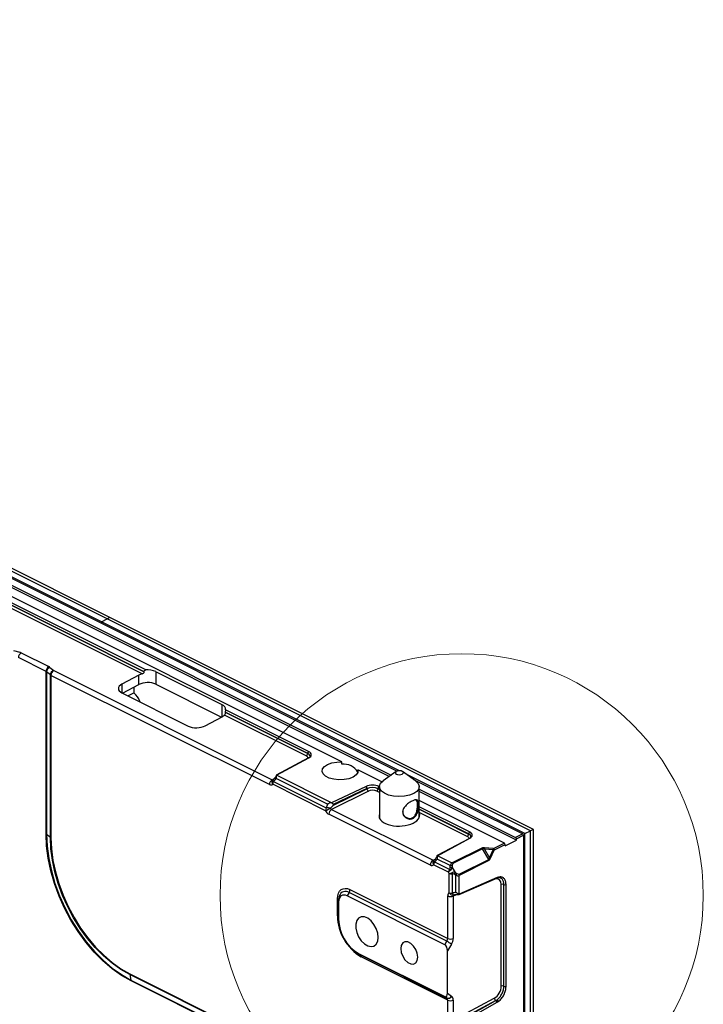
# Model space of a CAD drawing. Header units: millimetres. Extents: x -1086 to 4901, y 927 to 9917.
# Tile 16 of 85: x -593 to -422, y 5745 to 5991. Entities that reach past the tile are written whole.
import ezdxf

# ---------------------------------------------------------------- set-up
doc = ezdxf.new("R2010")
doc.units = ezdxf.units.MM
doc.layers.add('尺寸线', color=6, linetype='Continuous', lineweight=13)

# ---------------------------------------------------------------- blocks, each defined once
blk = doc.blocks.new('1')
at = {"color": 7, "linetype": 'Continuous', "lineweight": 25}
for p, q in [((-199.41, 154.78), (176.86, -33.35)), ((-199.41, 153.01), (175.35, -34.37)), ((174.87, -34.7), (-199.41, 152.44)), ((163.05, -31.05), (-27.4, 64.18)), ((113.54, -8.46), (-22.36, 59.49)), ((-22.36, 59.48), (113.54, -8.47)), ((113.91, -8.02), (-22.14, 60.01)), ((113.04, -9), (-22.71, 58.88)), ((102.83, 4.05), (-3.24, 57.08)), ((104.24, 4.75), (-1.82, 57.79)), ((104.95, 5.11), (-1.12, 58.14)), ((104.95, 5.11), (104.24, 4.75)), ((211.02, -47.92), (104.95, 5.11)), ((102.83, 4.05), (104.24, 4.75)), ((102.83, 4.05), (102.83, 3.66)), ((177.45, -33.26), (102.83, 4.05)), ((210.31, -48.28), (104.24, 4.75)), ((80.8, -3.12), (82.36, -3.58)), ((82.74, -3.73), (89.64, -7.18)), ((88.95, -8.39), (82.06, -4.94)), ((89.94, -7.37), (90.88, -8.16)), ((88.95, -49.1), (88.95, -8.39)), ((90.04, -9.27), (89.1, -8.49)), ((89.1, -8.49), (89.1, -49.19)), ((90.04, -49.97), (90.04, -9.27)), ((90.19, -9.37), (90.19, -50.07)), ((144.89, -36.72), (90.19, -9.37)), ((90.88, -8.16), (145.58, -35.51)), ((112.2, -9.32), (107.95, -11.57)), ((112.2, -11.66), (112.2, -9.32)), ((113.54, -8.47), (113.54, -8.46)), ((133.06, -16.75), (116.44, -8.45)), ((116.44, -8.45), (116.44, -11.59)), ((108.11, -13.84), (112.2, -11.66)), ((110.96, -12.32), (110.96, -13.77)), ((116.44, -11.59), (132.9, -19.83)), ((107.95, -13.76), (124.57, -22.07)), ((109.46, -14.52), (110.96, -13.77)), ((112.44, -15.88), (112.32, -15.94)), ((112.44, -15.88), (112.44, -16.01)), ((154.13, -29.54), (133.65, -19.3)), ((154.48, -28.93), (133.83, -18.61)), ((133.83, -18.61), (133.83, -18.62)), ((133.83, -18.62), (154.48, -28.94)), ((154.7, -28.41), (133.91, -18.02)), ((128.81, -22), (133.06, -19.75)), ((154.48, -28.94), (154.48, -28.93)), ((154.66, -30.05), (146.61, -34.36)), ((146.65, -34.37), (154.76, -30.02)), ((163.05, -31.62), (163.05, -31.05)), ((160.4, -41.25), (146.65, -34.37)), ((173.03, -36.03), (167.05, -33.05)), ((167.05, -33.05), (167.05, -33.52)), ((176.61, -33.47), (173.35, -35.78)), ((181.51, -35.78), (178.24, -33.47)), ((208.89, -48.99), (179.15, -34.11)), ((158.93, -43.25), (145.72, -36.65)), ((145.93, -35.93), (159.14, -42.54)), ((159.42, -41.63), (146.59, -35.21)), ((181, -35.42), (208.32, -49.08)), ((169.1, -37.19), (160.4, -41.25)), ((169.67, -38.37), (160.45, -42.95)), ((160.79, -41.99), (169.31, -37.76)), ((169.31, -37.71), (160.84, -41.66)), ((169.31, -37.76), (169.31, -37.71)), ((172.09, -37.74), (172.09, -37.75)), ((172.43, -37.28), (172.32, -37.22)), ((172.43, -37.23), (172.43, -45.02)), ((182.43, -44.92), (182.43, -37.23)), ((182.43, -37.9), (206.55, -49.96)), ((206.75, -50.64), (182.43, -38.48)), ((203.72, -51.38), (182.43, -40.73)), ((185.19, -56.87), (159.76, -44.16)), ((160.45, -42.95), (185.88, -55.66)), ((195.01, -48.57), (182.43, -42.28)), ((172.43, -45.09), (172.43, -45.02)), ((182.49, -44.72), (182.43, -44.52)), ((90.04, -49.97), (89.1, -49.19)), ((194.78, -49.09), (194.78, -49.08)), ((208.32, -49.08), (206.55, -49.96)), ((208.89, -48.99), (210.31, -48.28)), ((208.89, -341.27), (208.89, -48.99)), ((211.02, -47.92), (210.31, -48.28)), ((210.31, -340.56), (210.31, -48.28)), ((211.02, -340.21), (211.02, -47.92)), ((194.96, -50.2), (186.92, -54.51)), ((186.96, -54.52), (195.06, -50.17)), ((203.72, -51.38), (201.08, -52.7)), ((201.28, -53.04), (203.92, -51.72)), ((203.92, -52.05), (206.75, -50.64)), ((203.92, -52.05), (203.92, -51.72)), ((206.75, -50.31), (208.52, -49.42)), ((206.75, -50.64), (206.75, -50.31)), ((208.52, -49.42), (208.52, -341.16)), ((198.12, -52.62), (190.86, -56.25)), ((198.24, -52.77), (190.98, -56.4)), ((199.81, -55.46), (198.24, -52.77)), ((198.71, -52.85), (199.98, -55.03)), ((200.88, -53.03), (198.71, -52.85)), ((200.92, -52.72), (198.76, -52.54)), ((199.98, -55.03), (200.88, -53.03)), ((200.28, -55.16), (201.17, -53.16)), ((186.23, -56.08), (190.04, -57.99)), ((190.19, -57.01), (186.9, -55.37)), ((190.52, -56.3), (186.96, -54.52)), ((192.54, -59.1), (199.81, -55.46)), ((192.62, -59.28), (199.88, -55.65)), ((208.54, -54.33), (208.54, -57.79)), ((189.73, -58.65), (186.02, -56.8)), ((189.93, -59), (189.73, -58.65)), ((189.93, -63.79), (189.93, -59)), ((190.19, -57.51), (190.19, -57.01)), ((190.64, -59.02), (190.64, -63.93)), ((190.69, -57.01), (190.69, -57.51)), ((190.69, -57.51), (191.39, -58.72)), ((191.59, -59.42), (191.14, -59.15)), ((191.39, -58.72), (191.84, -58.99)), ((191.59, -63.71), (191.59, -59.42)), ((192.38, -64.24), (201.8, -60.14)), ((192.39, -64.16), (192.39, -59.54)), ((201.92, -60.01), (192.39, -64.16)), ((201.8, -60.14), (202.08, -60.04)), ((164.85, -63.72), (164.35, -64.58)), ((189.32, -75.95), (164.85, -63.72)), ((165.05, -63), (189.53, -75.24)), ((202.93, -87.2), (202.93, -61.72)), ((203.61, -87.2), (203.61, -61.72)), ((204.14, -87.24), (204.14, -61.76)), ((161.93, -69.6), (161.93, -65.27)), ((162.23, -66.12), (162.23, -65.62)), ((162.23, -66.12), (162.23, -70.45)), ((188.8, -76.81), (164.35, -64.58)), ((189.53, -75.24), (189.53, -64.6)), ((190.93, -64.61), (190.93, -75.25)), ((188.8, -76.81), (189.32, -75.95)), ((166.19, -78.37), (166.59, -78.67)), ((190.5, -76.68), (189.5, -78.36)), ((189.5, -88.95), (189.5, -78.36)), ((167.18, -78.99), (188.8, -89.8)), ((167.18, -78.99), (167.68, -79.35)), ((167.68, -79.35), (189.32, -90.17)), ((189.53, -90.68), (167.88, -79.86)), ((109.9, -84.07), (189.53, -123.88)), ((189.55, -124.08), (109.92, -84.27)), ((109.92, -84.27), (110.23, -85.64)), ((110.23, -85.64), (189.87, -125.46)), ((189.9, -125.66), (110.25, -85.84)), ((189.32, -90.17), (188.8, -89.8)), ((189.5, -88.95), (190.5, -89.67)), ((189.53, -95.69), (189.53, -90.68)), ((190.93, -95.7), (201.21, -90.18)), ((190.93, -90.69), (190.93, -95.7)), ((201.57, -90.79), (191.96, -95.95)), ((192.26, -96.05), (201.58, -90.79)), ((201.58, -90.79), (201.57, -90.79)), ((192.39, -96.6), (201.92, -91.22))]:
    blk.add_line(p, q, dxfattribs=at)
at = {"color": 8, "linetype": 'Continuous', "lineweight": 25}
for p, q in [((107.95, -11.57), (107.95, -13.76)), ((133.06, -19.75), (133.06, -16.75)), ((145.58, -35.51), (146.1, -35.22)), ((172.43, -38.69), (171.75, -38.35)), ((172.43, -37.9), (172.09, -37.74)), ((172.09, -37.75), (172.43, -37.91)), ((194.78, -49.08), (182.43, -42.9)), ((182.43, -42.91), (194.78, -49.09)), ((194.44, -49.7), (182.43, -43.69)), ((185.88, -55.66), (186.4, -55.37)), ((208.54, -54.33), (208.52, -54.35)), ((208.52, -57.81), (208.54, -57.79)), ((191.92, -64.2), (190.93, -64.61))]:
    blk.add_line(p, q, dxfattribs=at)
at = {"color": 7, "linetype": 'Continuous', "lineweight": 25, "flags": 128}
for points in [[(154.76, -30.02), (155.03, -29.85), (155.23, -29.65), (155.35, -29.43), (155.38, -29.21), (155.33, -28.99), (155.2, -28.78), (154.98, -28.58), (154.7, -28.41)], [(167.05, -33.05), (167, -33.69), (166.58, -34.31), (165.83, -34.84), (164.81, -35.24), (163.6, -35.47), (162.3, -35.53), (161.03, -35.4), (159.89, -35.09), (158.97, -34.63), (158.35, -34.06), (158.09, -33.42), (158.2, -32.77), (158.67, -32.17), (159.47, -31.66), (160.53, -31.28), (161.76, -31.07), (163.05, -31.05)], [(176.69, -34.1), (177, -34.21), (177.38, -34.26), (177.76, -34.23), (178.1, -34.13), (178.33, -33.98), (178.43, -33.79), (178.37, -33.6), (178.17, -33.43), (177.86, -33.31), (177.48, -33.26), (177.09, -33.29), (176.76, -33.39), (176.53, -33.55), (176.43, -33.74), (176.49, -33.93), (176.69, -34.1)], [(145.71, -35.6), (145.72, -35.58), (145.84, -35.49)], [(173.71, -38.9), (172.95, -38.34), (172.52, -37.69), (172.45, -37.01), (172.75, -36.35), (173.35, -35.78)], [(181.51, -35.78), (181.56, -35.82), (182.17, -36.43), (182.42, -37.1), (182.3, -37.78), (181.83, -38.42), (181.02, -38.97), (179.95, -39.39), (178.69, -39.65), (177.34, -39.73), (175.99, -39.62), (174.75, -39.34), (173.71, -38.9)], [(172.43, -44.52), (172.4, -44.59), (172.35, -44.8)], [(110.25, -85.84), (107.87, -84.48), (105.51, -82.81), (103.22, -80.85), (101.01, -78.63), (98.92, -76.17), (96.97, -73.5), (95.19, -70.66), (93.6, -67.69), (92.22, -64.61), (91.06, -61.47), (90.15, -58.31), (89.49, -55.17), (89.09, -52.09), (88.95, -49.1)], [(89.1, -49.19), (89.24, -52.16), (89.63, -55.22), (90.29, -58.33), (91.2, -61.47), (92.34, -64.58), (93.71, -67.63), (95.29, -70.59), (97.06, -73.4), (98.99, -76.05), (101.06, -78.49), (103.25, -80.7), (105.53, -82.64), (107.87, -84.29), (110.23, -85.64)], [(195.06, -50.17), (195.33, -50), (195.53, -49.8), (195.65, -49.59), (195.69, -49.36), (195.64, -49.14), (195.5, -48.93), (195.29, -48.74), (195.01, -48.57)], [(109.92, -84.27), (107.69, -83), (105.5, -81.44), (103.35, -79.62), (101.29, -77.54), (99.34, -75.25), (97.52, -72.76), (95.86, -70.1), (94.38, -67.33), (93.08, -64.45), (92.01, -61.52), (91.15, -58.57), (90.54, -55.64), (90.16, -52.76), (90.04, -49.97)], [(90.19, -50.07), (90.31, -52.83), (90.68, -55.69), (91.29, -58.6), (92.14, -61.52), (93.21, -64.42), (94.49, -67.27), (95.96, -70.03), (97.61, -72.66), (99.41, -75.12), (101.35, -77.4), (103.39, -79.46), (105.51, -81.27), (107.69, -82.81), (109.9, -84.07)], [(208.52, -54.16), (208.53, -54.24), (208.54, -54.33)], [(186.01, -55.75), (186.03, -55.73), (186.15, -55.65)], [(208.54, -57.79), (208.53, -57.87), (208.52, -57.94)], [(161.93, -65.27), (161.99, -64.55), (162.17, -63.92), (162.46, -63.4), (162.85, -63.02), (163.32, -62.78), (163.86, -62.7), (164.44, -62.77), (165.05, -63)], [(164.35, -64.58), (163.93, -64.42), (163.53, -64.37), (163.17, -64.43), (162.85, -64.59), (162.58, -64.85), (162.39, -65.21), (162.27, -65.63), (162.23, -66.12)], [(162.41, -64.52), (162.28, -65.02), (162.23, -65.62)], [(172.12, -74.97), (172, -73.88), (171.63, -72.77), (171.06, -71.73), (170.33, -70.84), (169.51, -70.2), (168.67, -69.86), (167.88, -69.84), (167.22, -70.16), (166.75, -70.77), (166.5, -71.64), (166.5, -72.67), (166.75, -73.78), (167.22, -74.87), (167.88, -75.84), (168.67, -76.61), (169.51, -77.11), (170.33, -77.29), (171.06, -77.14), (171.63, -76.67), (172, -75.92), (172.12, -74.97)], [(182.02, -79.92), (181.9, -78.96), (181.53, -78), (180.96, -77.14), (180.27, -76.48), (179.53, -76.11), (178.84, -76.07), (178.28, -76.37), (177.91, -76.97), (177.78, -77.79), (177.91, -78.75), (178.28, -79.71), (178.84, -80.57), (179.53, -81.23), (180.27, -81.6), (180.96, -81.64), (181.53, -81.34), (181.9, -80.74), (182.02, -79.92)], [(166.59, -78.67), (166.61, -78.69), (167.68, -79.35)]]:
    blk.add_lwpolyline(points, dxfattribs=at)
at = {"color": 8, "linetype": 'Continuous', "lineweight": 25, "flags": 128}
for points in [[(145.93, -35.93), (145.88, -35.84), (145.84, -35.75), (145.81, -35.68), (145.79, -35.62), (145.79, -35.56), (145.8, -35.53), (145.81, -35.5)], [(186.23, -56.08), (186.18, -55.99), (186.14, -55.91), (186.12, -55.83), (186.1, -55.77), (186.09, -55.72), (186.1, -55.68), (186.12, -55.66)]]:
    blk.add_lwpolyline(points, dxfattribs=at)
at = {"color": 7, "linetype": 'Continuous', "lineweight": 25}
for centre, radius, start, end in [((83.51, -4.97), 1.46, 121.7977, 178.916), ((90.41, -8.42), 1.46, 121.7977, 178.916), ((90.35, -8.55), 1.25, 109.0638, 176.9537), ((91.28, -9.34), 1.25, 109.0638, 176.9537), ((90.53, -8.67), 0.779, 230.7833, 243.9467), ((91.64, -9.4), 1.46, 121.7977, 178.916), ((114.36, -13.08), 5.08, 65.8419, 95.0234), ((107.52, -17.76), 5.27, 20.9641, 49.2986), ((132.72, -17.9), 1.19, 354.2067, 73.7693), ((153.75, -28.93), 0.728, 301.7977, 358.916), ((155.24, -28.95), 0.76, 134.8515, 178.1692), ((154.76, -30.23), 0.212, 89.3313, 117.9467), ((163.49, -35.78), 4.18, 31.8834, 96.0158), ((146.35, -36.75), 1.46, 121.7977, 178.916), ((146.43, -36.29), 1, 127.9089, 136.1086), ((147.19, -36.68), 1.47, 149.1539, 178.5773), ((170.68, -40.94), 4.07, 66.1916, 112.8083), ((168.53, -37.73), 0.787, 1.7061, 43.4749), ((170.68, -40.95), 3.51, 66.1916, 112.8083), ((170.08, -37.73), 0.761, 182.249, 237.3916), ((171.37, -37.73), 0.728, 301.7977, 358.916), ((172.85, -37.76), 0.76, 134.8515, 178.1692), ((160.4, -43.29), 1.47, 149.1539, 178.5773), ((124.21, 29.38), 80.5, 295.5473, 296.5209), ((159.36, -45.14), 2.61, 72.205, 94.8947), ((161.22, -44.19), 1.46, 121.7977, 178.916), ((88.61, -49.8), 0.779, 50.7833, 63.9467), ((194.06, -49.08), 0.728, 301.7977, 358.916), ((195.54, -49.1), 0.76, 134.8515, 178.1692), ((207.76, -49.63), 0.785, 15.4712, 44.7388), ((90.53, -49.37), 0.779, 230.7833, 243.9467), ((195.06, -50.39), 0.212, 89.3313, 117.9467), ((203.16, -51.93), 0.785, 15.4712, 44.7388), ((205.99, -50.52), 0.785, 15.4712, 44.7388), ((197.6, -53.14), 0.743, 29.8541, 45.1141), ((201.51, -53.07), 2.8, 169.0466, 175.4205), ((203.67, -53.26), 2.8, 169.0466, 175.4205), ((204.35, -45.46), 8.33, 245.3877, 247.6083), ((200.95, -52.41), 0.314, 263.9901, 294.0696), ((200.52, -53.25), 0.785, 15.4712, 44.7388), ((201.4, -53.26), 0.247, 119.6539, 157.5309), ((186.65, -56.9), 1.46, 121.7977, 178.916), ((186.73, -56.45), 1, 127.9089, 136.1086), ((187.49, -56.84), 1.47, 149.1539, 178.5773), ((190.34, -56.77), 0.743, 29.8541, 45.1141), ((199.11, -55.87), 0.802, 15.6662, 30.1616), ((203.45, -47.46), 8.33, 245.3877, 247.6083), ((193.01, -55.22), 4.06, 223.0199, 226.563), ((190.44, -58.1), 1.12, 77.0785, 102.9215), ((190.44, -58.6), 1.12, 77.0785, 102.9215), ((193.69, -58), 3.21, 193.7837, 198.4851), ((189.91, -58.14), 1.59, 320.8905, 338.8995), ((190.35, -58.42), 1.59, 320.8905, 338.8995), ((191.85, -59.5), 0.802, 15.6662, 30.1616), ((202.81, -62.03), 2.21, 104.3973, 113.718), ((202, -59.77), 0.286, 285.9309, 334.3451), ((163.59, -62.97), 1.47, 329.1539, 358.5773), ((190.61, -62.31), 1.62, 245.4548, 271.1433), ((190.8, -63.46), 0.921, 200.661, 285.3906), ((191.29, -63.71), 0.689, 199.0067, 248.5395), ((203.28, -62.54), 0.884, 67.8132, 112.9428), ((203.95, -60.88), 0.904, 248.1108, 282.5514), ((161.79, -65.68), 0.443, 8.4162, 70.8623), ((190.24, -63), 1.75, 246.1707, 293.0793), ((174.11, -69.39), 12.18, 180.9678, 239.2421), ((161.79, -70.01), 0.443, 8.4162, 70.8623), ((172.36, -70.28), 10.13, 180.9678, 239.2421), ((183.68, -86.52), 11.97, 55.2783, 61.9438), ((190.24, -73.64), 1.75, 246.1707, 293.0793), ((167.27, -79.81), 0.61, 355.4045, 48.8915), ((110.8, -84.07), 0.902, 179.6574, 192.4253), ((109.35, -85.83), 0.902, 359.6574, 12.4253), ((203.28, -88.02), 0.884, 67.8132, 112.9428), ((203.95, -86.36), 0.904, 248.1108, 282.5514), ((189.63, -89.25), 0.974, 251.3697, 334.2423), ((190.24, -89.08), 1.75, 246.1707, 293.0793), ((201.98, -90.13), 0.773, 183.8302, 238.0937), ((200.16, -88.28), 2.89, 299.5538, 306.8594), ((201.2, -91.43), 0.748, 16.6647, 59.8224), ((201.45, -91.36), 0.885, 23.9737, 60.4947), ((200.35, -88.45), 3.19, 299.5538, 306.8594)]:
    blk.add_arc(centre, radius, start, end, dxfattribs=at)
at = {"color": 8, "linetype": 'Continuous', "lineweight": 25}
for centre, radius, start, end in [((154.2, -29.76), 0.872, 8.6194, 71.5161), ((146.34, -36.12), 0.819, 141.0116, 220.4713), ((194.51, -49.91), 0.872, 8.6194, 71.5161), ((186.65, -56.27), 0.819, 141.0116, 220.4713), ((201.7, -59.92), 0.239, 295.0391, 339.1914), ((163.95, -65.09), 1.64, 56.6794, 159.7674)]:
    blk.add_arc(centre, radius, start, end, dxfattribs=at)
at = {"color": 7, "linetype": 'Continuous', "lineweight": 25}
for centre, major_axis, ratio, start_param, end_param in [((81.33, -4.48), (2, 0.04), 0.515855, 0.774126, 1.019104), ((88.23, -7.93), (2, 0.04), 0.515855, 0.529147, 0.774126), ((88.25, -8.79), (1, 0.045), 0.531309, 0.516669, 0.761648), ((114.32, -10.38), (3, 0.07), 0.515855, 2.000454, 2.344922), ((110.08, -12.63), (3, 0.07), 0.515855, 2.344922, 3.915718), ((114.32, -12.72), (3, 0.07), 0.515855, 0.774126, 2.344922), ((130.94, -18.68), (3, 0.07), 0.515855, 5.486515, 5.830983), ((126.69, -20.94), (3, 0.07), 0.515855, 3.915718, 5.486515), ((144.89, -35.42), (-0.67, 1.34), 0.611857, 2.456843, 3.355179), ((145.75, -34.33), (1.08, 1.88), 0.545938, 4.072416, 4.554182), ((170.68, -38.49), (2, 0.03), 0.511926, 0.777055, 2.312944), ((170.69, -38.92), (1.5, 0.03), 0.515855, 0.774126, 2.310016), ((160.67, -41.79), (1.19, 1.82), 0.542114, 1.8246, 2.306366), ((159.76, -42.86), (-0.67, 1.34), 0.612953, 1.557994, 2.45633), ((161.17, -42.16), (1.18, 0.98), 0.24148, 1.694823, 2.36637), ((160.47, -42.51), (-0.226, 0.446), 0.684152, 1.553895, 2.452231), ((177.43, -44.48), (5.1, 0.11), 0.515855, 2.931966, 6.470267), ((198.99, -53.45), (0.797, -0.644), 0.355651, 2.195626, 2.981025), ((186.06, -54.49), (1.08, 1.88), 0.545938, 4.072416, 4.554182), ((191.44, -57.81), (-0.63, 1.69), 0.656786, 0.285287, 0.854238), ((191.69, -57.62), (-0.74, 1.2), 0.558745, 6.232846, 7.018244), ((199.56, -54.42), (-0.22, 1.06), 0.355945, 3.236965, 4.022363), ((185.19, -55.57), (-0.67, 1.34), 0.611857, 2.456843, 3.355179), ((190.44, -58.3), (0.597, 0.816), 0.498088, 1.554532, 2.33993), ((190.44, -58.3), (0.797, 0.618), 0.238295, 1.662614, 2.448012), ((190.64, -58.65), (0.929, 0.391), 0.082114, 3.813596, 4.598994), ((190.64, -58.65), (0.999, 0.147), 0.366348, 3.873222, 4.65862), ((189.69, -57.26), (-0.22, 0.816), 0.550198, 3.472351, 4.257749), ((189.94, -57.44), (0.585, 0.884), 0.664411, 4.270028, 5.055426), ((191.14, -59.51), (1.08, -0.16), 0.755922, 1.449206, 2.234604), ((191.14, -59.76), (-0.614, 0.68), 0.516089, 5.231546, 6.016944), ((191.84, -57.88), (-0.74, 1.2), 0.558745, 2.305855, 3.091253), ((191.59, -58.06), (1.26, -1.25), 0.646872, 5.281871, 5.850822), ((190.59, -65.14), (-0.67, 1.34), 0.611425, 6.271046, 7.169382), ((192, -65), (2.18, -0.11), 0.595948, 1.791925, 2.273691), ((191.3, -64.78), (-0.284, 0.42), 0.580968, 6.195197, 7.093533), ((188.79, -75.58), (0.487, 0.874), 0.643689, 4.640506, 5.425904), ((189.48, -75.94), (0.93, 1.77), 0.62823, 4.6253, 5.410698), ((188.79, -78.03), (-0.26, 1.26), 0.522904, 4.342883, 5.895169), ((201.12, -88.06), (1.17, 2.21), 0.62823, 3.892262, 5.410698), ((188.79, -88.57), (-0.28, 1.27), 0.509459, 2.749374, 4.30166), ((188.79, -91.02), (0.487, 0.874), 0.643689, 5.425904, 6.211303), ((189.48, -91.38), (0.93, 1.77), 0.62823, 5.410698, 6.196096), ((201.46, -88.24), (1.39, 2.66), 0.625613, 3.889888, 4.036215)]:
    blk.add_ellipse(centre, major_axis=major_axis, ratio=ratio, start_param=start_param, end_param=end_param, dxfattribs=at)
at = {"color": 8, "linetype": 'Continuous', "lineweight": 25}
for centre, major_axis, ratio, start_param, end_param in [((153.07, -30.11), (1.5, 0.03), 0.515855, 0.02377, 0.774126), ((153.06, -29.68), (2, 0.03), 0.511926, 6.274842, 7.06024), ((145.6, -35.07), (-0.179, 0.471), 0.589519, 2.51536, 3.134479), ((193.37, -49.83), (2, 0.03), 0.511926, 6.274842, 7.06024), ((193.38, -50.26), (1.5, 0.03), 0.515855, 0.02377, 0.774126), ((185.9, -55.22), (-0.179, 0.471), 0.589519, 2.51536, 3.134479), ((201.12, -62.59), (1.17, 2.21), 0.62823, 5.410698, 6.826494)]:
    blk.add_ellipse(centre, major_axis=major_axis, ratio=ratio, start_param=start_param, end_param=end_param, dxfattribs=at)
at = {"color": 7, "linetype": 'Continuous', "lineweight": 25}
for points, knots in [([(113.04, -9), (113.16, -8.96), (113.28, -8.9), (113.48, -8.71), (113.54, -8.59), (113.54, -8.47)], [0, 0, 0, 0, 0.5, 0.5, 1, 1, 1, 1]), ([(113.54, -8.46), (113.54, -8.37), (113.58, -8.27), (113.72, -8.11), (113.81, -8.05), (113.91, -8.02)], [0, 0, 0, 0, 0.5, 0.5, 1, 1, 1, 1]), ([(133.83, -18.62), (133.83, -18.73), (133.82, -18.88), (133.75, -19.13), (133.71, -19.24), (133.65, -19.3)], [0, 0, 0, 0, 0.5, 0.5, 1, 1, 1, 1]), ([(133.91, -18.02), (133.89, -18.1), (133.88, -18.19), (133.85, -18.4), (133.83, -18.51), (133.83, -18.61)], [0, 0, 0, 0, 0.5, 0.5, 1, 1, 1, 1]), ([(155.06, -29.63), (155.06, -29.63), (155.08, -29.68), (155.04, -29.76), (154.84, -29.95), (154.68, -30.03), (154.66, -30.05)], [0, 0, 0, 0, 0.054183, 0.523733, 0.918293, 1, 1, 1, 1]), ([(146.62, -34.35), (146.57, -34.46), (146.43, -34.79), (146.15, -35.21), (145.89, -35.43), (145.81, -35.5)], [0, 0, 0, 0, 0.264843, 0.76936, 1, 1, 1, 1]), ([(146.64, -34.37), (146.62, -34.49), (146.61, -34.62), (146.6, -34.83), (146.6, -34.9), (146.59, -35.05), (146.59, -35.13), (146.59, -35.21)], [0, 0, 0, 0, 0.5, 0.5, 0.75, 0.75, 1, 1, 1, 1]), ([(146.62, -34.37), (146.62, -34.37), (146.62, -34.35), (146.63, -34.37), (146.64, -34.37)], [0, 0, 0, 0, 0.401739, 1, 1, 1, 1]), ([(160.4, -41.25), (160.22, -41.29), (160.05, -41.34), (159.81, -41.43), (159.73, -41.46), (159.57, -41.54), (159.49, -41.58), (159.42, -41.63)], [0, 0, 0, 0, 0.5, 0.5, 0.75, 0.75, 1, 1, 1, 1]), ([(160.4, -41.25), (160.51, -41.29), (160.61, -41.35), (160.73, -41.45), (160.77, -41.48), (160.81, -41.54), (160.83, -41.56), (160.84, -41.61), (160.85, -41.63), (160.84, -41.66)], [0, 0, 0, 0, 0.5, 0.5, 0.75, 0.75, 0.875, 0.875, 1, 1, 1, 1]), ([(160.84, -41.66), (160.83, -41.77), (160.81, -41.88), (160.79, -41.98), (160.79, -41.99), (160.79, -41.99), (160.79, -41.99)], [0, 0, 0, 0, 0.0003532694, 0.0003532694, 0.0003532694, 0.0003625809, 0.0003625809, 0.0003625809, 0.0003625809]), ([(180.77, -40.76), (180.9, -40.7), (181.16, -40.6), (181.59, -40.51), (181.97, -40.58), (182.16, -40.92), (182.23, -41.36), (182.25, -41.78), (182.24, -42.25), (182.17, -42.93), (181.97, -43.8), (181.59, -44.54), (181.17, -44.98), (180.79, -45.22), (180.37, -45.35), (179.79, -45.36), (179.08, -45.11), (178.54, -44.57), (178.3, -44.04), (178.23, -43.59), (178.3, -43.14), (178.54, -42.55), (179.08, -41.88), (179.78, -41.32), (180.36, -40.96), (180.64, -40.82), (180.77, -40.76)], [0, 0, 0, 0, 0.03191, 0.06375, 0.126684, 0.188569, 0.219089, 0.249707, 0.280189, 0.310992, 0.37298, 0.435839, 0.467617, 0.499646, 0.53179, 0.563602, 0.626637, 0.688557, 0.719125, 0.749762, 0.780379, 0.811152, 0.873309, 0.936253, 0.967971, 1, 1, 1, 1]), ([(178.27, -43.48), (178.28, -43.62), (178.31, -43.9), (178.54, -44.42), (179.04, -44.94), (179.7, -45.2), (180.24, -45.2), (180.64, -45.08), (180.99, -44.86), (181.39, -44.44), (181.74, -43.72), (181.91, -42.89), (181.97, -42.23), (181.99, -41.77), (181.97, -41.37), (181.91, -40.94), (181.76, -40.6), (181.48, -40.57), (181.34, -40.56)], [0, 0, 0, 0, 0.044634, 0.0906865, 0.1830224, 0.2755299, 0.3217418, 0.3682601, 0.4146147, 0.4607811, 0.5530416, 0.6454883, 0.6919001, 0.7380097, 0.7843221, 0.8303027, 0.9225866, 1, 1, 1, 1]), ([(195.37, -49.78), (195.37, -49.79), (195.38, -49.83), (195.34, -49.91), (195.14, -50.1), (194.99, -50.18), (194.96, -50.2)], [0, 0, 0, 0, 0.054183, 0.523733, 0.918293, 1, 1, 1, 1]), ([(198.76, -52.54), (198.65, -52.53), (198.53, -52.53), (198.31, -52.55), (198.21, -52.58), (198.12, -52.62)], [0, 0, 0, 0, 0.5, 0.5, 1, 1, 1, 1]), ([(186.92, -54.5), (186.88, -54.61), (186.74, -54.95), (186.46, -55.36), (186.2, -55.59), (186.12, -55.66)], [0, 0, 0, 0, 0.264843, 0.76936, 1, 1, 1, 1]), ([(186.94, -54.53), (186.93, -54.64), (186.92, -54.77), (186.91, -54.98), (186.9, -55.05), (186.9, -55.21), (186.9, -55.29), (186.9, -55.37)], [0, 0, 0, 0, 0.5, 0.5, 0.75, 0.75, 1, 1, 1, 1]), ([(186.92, -54.52), (186.92, -54.52), (186.92, -54.5), (186.94, -54.52), (186.94, -54.53)], [0, 0, 0, 0, 0.401739, 1, 1, 1, 1]), ([(190.86, -56.25), (190.82, -56.27), (190.76, -56.29), (190.68, -56.31), (190.64, -56.32), (190.58, -56.32), (190.54, -56.32), (190.52, -56.3)], [0, 0, 0, 0, 0.5, 0.5, 0.75, 0.75, 1, 1, 1, 1]), ([(199.88, -55.65), (199.96, -55.61), (200.04, -55.54), (200.18, -55.37), (200.23, -55.27), (200.28, -55.16)], [0, 0, 0, 0, 0.5, 0.5, 1, 1, 1, 1]), ([(192.39, -59.54), (192.39, -59.51), (192.41, -59.47), (192.44, -59.42), (192.46, -59.39), (192.53, -59.33), (192.57, -59.31), (192.62, -59.28)], [0, 0, 0, 0, 0.25, 0.25, 0.5, 0.5, 1, 1, 1, 1]), ([(202.1, -60.04), (202.27, -60.01), (202.53, -59.96), (202.71, -60.06), (202.77, -60.1)], [0, 0, 0, 0, 0.627665, 1, 1, 1, 1]), ([(204.14, -61.76), (204.14, -61.6), (204.13, -61.44), (204.09, -61.14), (204.05, -61), (203.96, -60.73), (203.9, -60.61), (203.77, -60.39), (203.7, -60.29), (203.53, -60.12), (203.43, -60.05), (203.23, -59.94), (203.12, -59.9), (202.89, -59.84), (202.77, -59.83), (202.52, -59.84), (202.39, -59.86), (202.26, -59.89)], [0, 0, 0, 0, 0.125, 0.125, 0.25, 0.25, 0.375, 0.375, 0.5, 0.5, 0.625, 0.625, 0.75, 0.75, 0.875, 0.875, 1, 1, 1, 1]), ([(192.38, -64.17), (192.26, -64.11), (192.14, -64.04), (191.94, -63.92), (191.87, -63.88), (191.73, -63.8), (191.66, -63.75), (191.59, -63.71)], [0, 0, 0, 0, 0.5, 0.5, 0.75, 0.75, 1, 1, 1, 1]), ([(191.05, -64.35), (191.13, -64.32), (191.36, -64.23), (191.83, -64.17), (192.19, -64.22), (192.39, -64.24)], [0, 0, 0, 0, 0.20087, 0.570846, 1, 1, 1, 1]), ([(192.38, -64.17), (192.39, -64.2), (192.4, -64.25), (192.38, -64.24), (192.37, -64.23)], [0, 0, 0, 0, 0.671946, 1, 1, 1, 1]), ([(201.89, -90.59), (202.01, -90.5), (202.13, -90.4), (202.36, -90.18), (202.47, -90.06), (202.68, -89.8), (202.78, -89.67), (202.96, -89.38), (203.05, -89.24), (203.2, -88.93), (203.27, -88.77), (203.39, -88.45), (203.44, -88.3), (203.53, -87.97), (203.56, -87.81), (203.6, -87.5), (203.61, -87.35), (203.61, -87.2)], [0, 0, 0, 0, 0.125, 0.125, 0.25, 0.25, 0.375, 0.375, 0.5, 0.5, 0.625, 0.625, 0.75, 0.75, 0.875, 0.875, 1, 1, 1, 1]), ([(202.26, -91), (202.39, -90.9), (202.52, -90.79), (202.77, -90.55), (202.89, -90.41), (203.12, -90.13), (203.23, -89.98), (203.43, -89.66), (203.53, -89.49), (203.7, -89.16), (203.77, -88.98), (203.9, -88.63), (203.96, -88.45), (204.05, -88.1), (204.08, -87.92), (204.13, -87.58), (204.14, -87.41), (204.14, -87.24)], [0, 0, 0, 0, 0.125, 0.125, 0.25, 0.25, 0.375, 0.375, 0.5, 0.5, 0.625, 0.625, 0.75, 0.75, 0.875, 0.875, 1, 1, 1, 1])]:
    blk.add_open_spline(points, degree=3, knots=knots, dxfattribs=at)
for points in [[(146.64, -34.37), (146.64, -34.37), (146.65, -34.37), (146.65, -34.37)], [(160.4, -41.25), (160.4, -41.25), (160.4, -41.25), (160.4, -41.25)], [(186.94, -54.53), (186.95, -54.53), (186.95, -54.52), (186.96, -54.52)], [(192.38, -64.17), (192.38, -64.17), (192.39, -64.16), (192.39, -64.16)]]:
    blk.add_open_spline(points, degree=3, dxfattribs=at)
at = {"color": 8, "linetype": 'Continuous', "lineweight": 25}
blk.add_open_spline([(203.61, -61.72), (203.61, -61.66), (203.6, -61.31), (203.46, -60.75), (203.15, -60.25), (202.86, -60.15), (202.76, -60.11)], degree=3, knots=[0, 0, 0, 0, 0.077965, 0.449303, 0.820374, 1, 1, 1, 1], dxfattribs=at)

msp = doc.modelspace()

# ---------------------------------------------------------------- linework, layer by layer
at = {"layer": '尺寸线', "lineweight": 15}
msp.add_circle((-482.047, 5772.16), 60.505, dxfattribs=at)

# ---------------------------------------------------------------- block references
msp.add_blockref('1', (-675.085, 5836.615))

doc.saveas('drawing.dxf')
